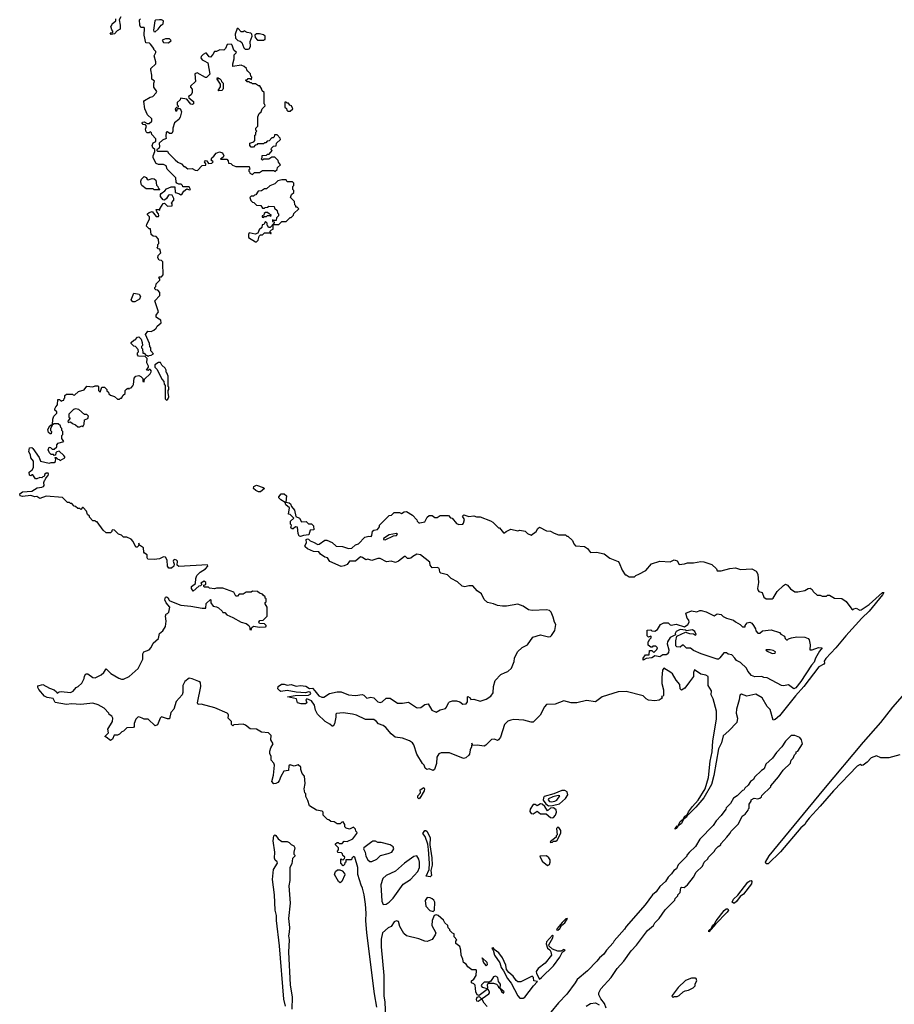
# Model space of a CAD drawing. Extents: x 2348354 to 2479840, y 460476 to 613653.
# Tile 223 of 256: x 2409208 to 2417770, y 578134 to 587778. Entities that reach past the tile are written whole.
import ezdxf

# ---------------------------------------------------------------- set-up
doc = ezdxf.new("R2010")
doc.units = 0

msp = doc.modelspace()

# ---------------------------------------------------------------- linework, layer by layer
at = {"layer": '0CON05XD'}
for points in [[(2410197.5, 587805), (2410180, 587775), (2410192.5, 587725), (2410190, 587685), (2410161.7, 587668.3), (2410135, 587640), (2410103, 587633), (2410091.7, 587648.3), (2410118.3, 587651.7), (2410120, 587665), (2410108.3, 587678.3), (2410100, 587715), (2410110, 587725), (2410111.7, 587738.3), (2410150, 587765), (2410150, 587785)], [(2410645, 586120), (2410691.7, 586141.7), (2410725, 586140), (2410730, 586085), (2410765, 586076.7), (2410785, 586062.5), (2410799.3, 586070.7), (2410813.3, 586096.7), (2410845, 586120), (2410865, 586112.5), (2410880, 586115), (2410865, 586140), (2410805, 586140), (2410800, 586155), (2410787, 586167), (2410765, 586167.5), (2410747, 586177), (2410740, 586185), (2410735, 586230), (2410650, 586315), (2410640, 586345), (2410615, 586360), (2410565, 586360), (2410545, 586367.5), (2410512.5, 586425), (2410512.5, 586445), (2410530, 586485), (2410530, 586505), (2410511.7, 586521.7), (2410503.9, 586546.1), (2410515, 586570), (2410540, 586585), (2410541.7, 586611.7), (2410501.7, 586651.7), (2410498.3, 586668.3), (2410488.3, 586678.3), (2410475, 586670), (2410455, 586670), (2410445, 586680), (2410440, 586705), (2410450, 586735), (2410437.5, 586747.5), (2410415, 586752.5), (2410407.5, 586765), (2410410, 586775), (2410425, 586777.5), (2410455, 586760), (2410475, 586760), (2410500, 586785), (2410500, 586805), (2410460, 586845), (2410432.5, 586905), (2410422.5, 586975), (2410430, 586985), (2410485, 587017.5), (2410510, 587025), (2410545, 587060), (2410550, 587075), (2410520, 587115), (2410520, 587155), (2410527.5, 587175), (2410500, 587195), (2410500, 587235), (2410490, 587285), (2410491.7, 587298.3), (2410540, 587345), (2410540, 587365), (2410522.5, 587425), (2410540, 587455), (2410540, 587465), (2410520, 587485), (2410520, 587495), (2410489.3, 587539.3), (2410477, 587547), (2410441.7, 587551.7), (2410427.5, 587625), (2410430, 587695), (2410425, 587700), (2410395, 587700), (2410383, 587723), (2410380, 587775), (2410390, 587785)], [(2410535, 587660), (2410562.5, 587685), (2410592.5, 587725), (2410613, 587737), (2410616.4, 587766.4), (2410596.4, 587776.4), (2410575, 587776.7), (2410538.3, 587771.7), (2410530, 587765), (2410517.5, 587675), (2410521.7, 587661.7), (2410535, 587660)], [(2411445, 587487.5), (2411455, 587492.5), (2411466.7, 587515), (2411463.3, 587565), (2411482.5, 587615), (2411480, 587635), (2411470, 587645), (2411435, 587652.5), (2411405, 587667.5), (2411395, 587660), (2411375, 587660), (2411345, 587690), (2411335, 587690), (2411317.5, 587635), (2411320, 587595), (2411343, 587573), (2411367, 587567), (2411383, 587553), (2411403, 587503), (2411415, 587490), (2411445, 587487.5)], [(2411595, 587577.5), (2411605, 587582.5), (2411610, 587585), (2411610, 587615), (2411595, 587630), (2411555, 587640), (2411525, 587640), (2411510, 587625), (2411513, 587603), (2411535, 587577.5), (2411595, 587577.5)], [(2411485, 586260), (2411505, 586280), (2411555, 586280), (2411585, 586300), (2411695, 586300), (2411705, 586290), (2411728.3, 586311.7), (2411731.7, 586328.3), (2411760, 586355), (2411741.7, 586381.7), (2411738.3, 586398.3), (2411705, 586430), (2411675, 586430), (2411645, 586410), (2411595, 586410), (2411585, 586400), (2411570, 586415), (2411580, 586425), (2411581.7, 586448.3), (2411625, 586450), (2411635, 586460), (2411648.3, 586461.7), (2411680, 586495), (2411670, 586505), (2411671.7, 586518.3), (2411691.7, 586538.3), (2411718.3, 586541.7), (2411721.7, 586568.3), (2411760, 586605), (2411758.3, 586618.3), (2411728.3, 586648.3), (2411701.7, 586648.3), (2411698.3, 586631.7), (2411688.3, 586621.7), (2411675, 586620), (2411648.3, 586591.7), (2411631.7, 586588.3), (2411618.3, 586571.7), (2411605, 586570), (2411595, 586560), (2411535, 586560), (2411528.3, 586551.7), (2411511.7, 586548.3), (2411495, 586530), (2411475, 586530), (2411460, 586545), (2411461.7, 586568.3), (2411498.3, 586581.7), (2411510, 586595), (2411510, 586645), (2411518.3, 586651.7), (2411520, 586675), (2411530, 586685), (2411520, 586695), (2411520, 586715), (2411540, 586735), (2411540, 586825), (2411551.7, 586858.3), (2411570, 586875), (2411580, 586905), (2411610, 586935), (2411608.3, 586948.3), (2411600, 586955), (2411600, 587065), (2411581.7, 587081.7), (2411578.3, 587098.3), (2411558.3, 587128.3), (2411545, 587130), (2411515, 587150), (2411485, 587150), (2411478.3, 587158.3), (2411465, 587160), (2411455, 587170), (2411435, 587170), (2411421.7, 587181.7), (2411421.7, 587188.3), (2411435, 587190), (2411445, 587200), (2411465, 587200), (2411478.3, 587191.7), (2411480, 587215), (2411470, 587225), (2411468.3, 587248.3), (2411441.7, 587271.7), (2411430, 587285), (2411428.3, 587298.3), (2411405, 587320), (2411375, 587332.5), (2411295, 587320), (2411292.5, 587345), (2411307.5, 587395), (2411308.3, 587431.7), (2411330, 587455), (2411305, 587480), (2411287, 587527), (2411277, 587537), (2411240, 587535), (2411223.3, 587495), (2411205, 587480), (2411167, 587483), (2411135, 587467.5), (2411113, 587467), (2411097.5, 587435), (2411075, 587410), (2411063.6, 587413.6), (2411035, 587450), (2411025, 587450), (2411003.6, 587436.4), (2410983.6, 587416.4), (2410980, 587405), (2410992.5, 587385), (2411013.6, 587373.6), (2411050, 587355), (2411070, 587245), (2411035, 587210), (2411025, 587210), (2410945, 587257.5), (2410921.7, 587248.3), (2410927, 587173), (2410880, 587125), (2410880, 587115), (2410897, 587097), (2410897.5, 587065), (2410885, 587040), (2410860, 587025), (2410861.7, 587011.7), (2410907.5, 586975), (2410907.5, 586955), (2410895, 586947.5), (2410881.7, 586951.7), (2410845, 587000), (2410781.7, 587008.3), (2410778.3, 586991.7), (2410750, 586965), (2410750, 586945), (2410760, 586935), (2410758.3, 586921.7), (2410741.7, 586918.3), (2410730, 586905), (2410735, 586880), (2410748.3, 586891.7), (2410751.7, 586908.3), (2410777, 586907), (2410790, 586875), (2410777, 586823), (2410765, 586800), (2410723, 586767), (2410706.7, 586715), (2410707.5, 586685), (2410695.9, 586664.1), (2410675, 586662.5), (2410655, 586680), (2410640, 586675), (2410637.5, 586635), (2410642.5, 586615), (2410605, 586597.5), (2410572.5, 586567.5), (2410577, 586533), (2410570, 586515), (2410550, 586505), (2410550, 586495), (2410555, 586490), (2410655, 586490), (2410660, 586475), (2410730, 586405), (2410755, 586382.5), (2410790, 586365), (2410815, 586340), (2410825, 586340), (2410855, 586317.5), (2410895, 586320), (2410925, 586303.3), (2410948.3, 586301.7), (2410995, 586350), (2411028.3, 586351.7), (2411030, 586365), (2411017.5, 586385), (2411025, 586397.5), (2411040, 586395), (2411055, 586370), (2411088.3, 586371.7), (2411100, 586385), (2411083, 586403), (2411087.5, 586425), (2411109.3, 586440.7), (2411131.2, 586468.8), (2411165, 586482.5), (2411192.9, 586472.9), (2411207.5, 586445), (2411200, 586430), (2411171.7, 586411.7), (2411235, 586410), (2411250, 586395), (2411251.7, 586371.7), (2411275, 586370), (2411291.7, 586351.7), (2411307, 586347), (2411325, 586340), (2411455, 586340), (2411460, 586315), (2411451.7, 586308.3), (2411450, 586295), (2411458.3, 586288.3), (2411460, 586275), (2411485, 586260)], [(2410665, 587550), (2410690, 587575), (2410675, 587590), (2410635, 587590), (2410603, 587577), (2410615, 587552.5), (2410665, 587550)], [(2411155, 587080), (2411150, 587085), (2411171.7, 587118.3), (2411172.5, 587145), (2411140, 587195), (2411145, 587210), (2411151.7, 587201.7), (2411165, 587200), (2411180, 587185), (2411181.7, 587171.7), (2411200, 587155), (2411200, 587105), (2411197, 587093), (2411185, 587082.5), (2411155, 587080)], [(2411855, 586880), (2411880, 586905), (2411870, 586935), (2411851.7, 586941.7), (2411838.3, 586958.3), (2411825, 586960), (2411815, 586970), (2411801.7, 586968.3), (2411801.7, 586921.7), (2411818.3, 586908.3), (2411821.7, 586891.7), (2411831.7, 586881.7), (2411855, 586880)], [(2410575, 586110), (2410525, 586110), (2410515, 586120), (2410445, 586120), (2410403.6, 586153.6), (2410397.5, 586165), (2410393.3, 586195), (2410400, 586215), (2410425, 586240), (2410445, 586232.5), (2410453.9, 586213.9), (2410465, 586207.5), (2410505, 586221.2), (2410525, 586218.8), (2410538.8, 586205), (2410548.3, 586158.3), (2410560, 586145), (2410561.7, 586131.7), (2410580, 586115), (2410575, 586110)], [(2411525, 585603.3), (2411540.7, 585619.3), (2411553, 585657), (2411565, 585670), (2411585, 585670), (2411605, 585690), (2411660, 585690), (2411661.7, 585681.7), (2411668.3, 585681.7), (2411668.3, 585688.3), (2411660, 585690), (2411660, 585705), (2411671.7, 585718.3), (2411690, 585725), (2411690, 585770), (2411745, 585770), (2411775, 585800), (2411815, 585800), (2411855, 585840), (2411865, 585840), (2411878.3, 585851.7), (2411888.3, 585861.7), (2411891.7, 585878.3), (2411940, 585925), (2411925, 585940), (2411911.7, 585941.7), (2411910, 585955), (2411900, 585965), (2411898.3, 585998.3), (2411860, 586035), (2411870, 586065), (2411890, 586085), (2411890, 586105), (2411880, 586115), (2411880, 586145), (2411890, 586155), (2411890, 586175), (2411878.3, 586188.3), (2411825, 586190), (2411815, 586210), (2411775, 586210), (2411735, 586200), (2411705, 586170), (2411655, 586150), (2411625, 586120), (2411605, 586120), (2411575, 586100), (2411541.7, 586098.3), (2411518.3, 586061.7), (2411505, 586060), (2411495, 586050), (2411475, 586050), (2411460, 586035), (2411470, 586005), (2411485, 585990), (2411498.3, 585988.3), (2411525, 585960), (2411568.3, 585958.3), (2411585, 585930), (2411605, 585930), (2411611.7, 585938.3), (2411635, 585940), (2411645, 585950), (2411698.3, 585948.3), (2411701.7, 585931.7), (2411728.3, 585908.3), (2411730, 585885), (2411740, 585875), (2411740, 585855), (2411721.7, 585838.3), (2411718.3, 585811.7), (2411695, 585810), (2411681.7, 585818.3), (2411681.7, 585801.7), (2411698.3, 585798.3), (2411700, 585785), (2411658.3, 585741.7), (2411641.7, 585741.7), (2411638.3, 585758.3), (2411630, 585765), (2411630, 585785), (2411615, 585800), (2411598.3, 585771.7), (2411581.7, 585768.3), (2411577, 585743), (2411551.7, 585718.3), (2411540, 585685), (2411513.8, 585676.2), (2411455, 585690), (2411446.7, 585675), (2411447.5, 585645), (2411515, 585603.3), (2411525, 585603.3)], [(2410405, 580936.7), (2410375, 580950), (2410365, 580947.5), (2410343.3, 580925), (2410327.5, 580885), (2410327, 580853), (2410320, 580845), (2410255, 580842.5), (2410225, 580807.5), (2410207, 580803), (2410185, 580780), (2410165, 580770), (2410131.7, 580768.3), (2410115, 580730), (2410095, 580717.5), (2410055, 580750), (2410040, 580755), (2410077, 580793), (2410070.7, 580829.3), (2410117.5, 580905), (2410120, 580935), (2410110, 580955), (2410083.6, 580973.6), (2410080, 580985), (2410033, 581033), (2409975, 581067.5), (2409925, 581083.3), (2409805, 581070), (2409715, 581076.7), (2409665, 581070), (2409555, 581090), (2409535, 581130), (2409475, 581140), (2409451.7, 581151.7), (2409395, 581216.7), (2409386, 581235), (2409386.2, 581253.8), (2409435, 581267.5), (2409500.5, 581230.5), (2409545, 581214), (2409567.5, 581195), (2409575, 581180), (2409592.5, 581195), (2409615, 581198.9), (2409705, 581186.7), (2409729.3, 581200.7), (2409760, 581235), (2409780, 581245), (2409815, 581280), (2409840, 581325), (2409843, 581347), (2409855, 581370), (2409875, 581370), (2409923, 581333), (2409945, 581332.5), (2410005, 581360), (2410032.5, 581385), (2410055, 581420), (2410100, 581375), (2410179.3, 581329.3), (2410205, 581317.5), (2410225, 581317.5), (2410280, 581345), (2410366.1, 581423.9), (2410412.5, 581515), (2410412.5, 581565), (2410422.5, 581585), (2410473.6, 581606.4), (2410495, 581627.5), (2410515, 581670), (2410567.5, 581715), (2410576.7, 581765), (2410607.7, 581792.3), (2410636.2, 581835), (2410640, 581885), (2410633.6, 581936.4), (2410641.7, 581958.3), (2410655, 581960), (2410667, 581973), (2410677.5, 582025), (2410642.5, 582065), (2410627.5, 582095), (2410635, 582120), (2410645, 582123.3), (2410662.5, 582115), (2410666.7, 582096.7), (2410676.4, 582086.4), (2410785, 582042.5), (2410883, 582033), (2410995, 582013.3), (2411030, 582015), (2411031.7, 582058.3), (2411075, 582100), (2411080, 582095), (2411080, 582065), (2411101.7, 582031.7), (2411135, 582027.5), (2411155, 582017.5), (2411190, 581985), (2411195, 581970), (2411215, 581970), (2411235, 581947.5), (2411295, 581923.3), (2411375, 581877.5), (2411425, 581863.3), (2411450, 581845), (2411460, 581825), (2411460, 581805), (2411475, 581800), (2411480, 581825), (2411495, 581837.5), (2411555, 581827.5), (2411615, 581830), (2411620, 581835), (2411620, 581845), (2411605, 581860), (2411555, 581862.5), (2411547.5, 581875), (2411558.3, 581891.7), (2411590, 581895), (2411630, 581935), (2411630, 582025), (2411610, 582055), (2411611.7, 582068.3), (2411620, 582075), (2411620, 582105), (2411611.7, 582111.7), (2411610, 582125), (2411591.7, 582141.7), (2411585, 582150), (2411555, 582160), (2411535, 582177.5), (2411485, 582180), (2411475, 582170), (2411425, 582170), (2411395, 582150), (2411355, 582150), (2411338.3, 582131.7), (2411325, 582130), (2411305, 582170), (2411195, 582210), (2411135, 582210), (2411113.3, 582203.3), (2411065, 582210), (2411055, 582220), (2411015, 582220), (2411010, 582225), (2411011.7, 582238.3), (2411030, 582245), (2411030, 582265), (2411015, 582277.5), (2410981.7, 582258.3), (2410990, 582245), (2410978.3, 582231.7), (2410961.7, 582228.3), (2410905, 582180), (2410890, 582205), (2410890, 582225), (2410930, 582255), (2410932.5, 582305), (2410942.5, 582335), (2410975, 582367.5), (2411025, 582397.5), (2411050, 582425), (2411045, 582437.5), (2410765, 582422), (2410750, 582435), (2410751.2, 582475), (2410742.5, 582485), (2410725, 582489.2), (2410713.3, 582485), (2410710, 582475), (2410720, 582445), (2410717.5, 582425), (2410693.2, 582406.8), (2410666.9, 582406.9), (2410653.3, 582425), (2410651.4, 582485), (2410635, 582512), (2410615, 582516), (2410575, 582496.7), (2410525, 582488.9), (2410463.3, 582493.3), (2410456.2, 582505), (2410456.7, 582536.7), (2410430.7, 582550.7), (2410423.6, 582563.6), (2410420, 582605), (2410381.7, 582631.7), (2410375, 582650), (2410370, 582625), (2410358.3, 582611.7), (2410345, 582610), (2410317, 582667), (2410298.3, 582688.3), (2410255, 582710), (2410225, 582710), (2410205, 582730), (2410175, 582740), (2410137, 582777), (2410115, 582780), (2410110, 582775), (2410110, 582765), (2410095, 582750), (2410055, 582750), (2410025, 582777.5), (2409965, 582860), (2409955, 582860), (2409945, 582870), (2409925, 582870), (2409890, 582905), (2409890, 582915), (2409871.7, 582931.7), (2409860, 582965), (2409828.3, 582998.3), (2409821.7, 582998.3), (2409805, 582980), (2409795, 582990), (2409775, 582990), (2409755, 583010), (2409741.7, 583011.7), (2409718.3, 583038.3), (2409705, 583040), (2409695, 583050), (2409675, 583050), (2409625, 583097.5), (2409465, 583109.2), (2409405, 583086.7), (2409376.4, 583106.4), (2409355, 583103.8), (2409315, 583116.2), (2409235, 583106.2), (2409212.5, 583115), (2409207.5, 583135), (2409235, 583153.3), (2409325, 583161.2), (2409378.3, 583191.7), (2409425, 583197.5), (2409440, 583205), (2409447.5, 583215), (2409442.5, 583245), (2409450, 583265), (2409458.3, 583271.7), (2409461.7, 583288.3), (2409487, 583313), (2409490, 583325), (2409485, 583337.5), (2409465, 583337.5), (2409452.5, 583325), (2409448.3, 583301.7), (2409435, 583300), (2409425, 583290), (2409405, 583292.5), (2409375, 583280), (2409361.7, 583281.7), (2409335, 583320), (2409325, 583320), (2409315, 583310), (2409302.5, 583315), (2409300, 583345), (2409315, 583360), (2409330, 583365), (2409342.5, 583395), (2409342.5, 583455), (2409316.7, 583486.7), (2409312.5, 583515), (2409297.5, 583545), (2409305, 583582.5), (2409325, 583586.2), (2409335, 583577.5), (2409398.3, 583488.3), (2409410, 583455), (2409497, 583433), (2409515, 583440), (2409545, 583440), (2409558.3, 583451.7), (2409560, 583475), (2409550, 583485), (2409555, 583490), (2409565, 583490), (2409581.7, 583471.7), (2409595, 583470), (2409605, 583460), (2409650, 583485), (2409650, 583495), (2409639.3, 583509.3), (2409595, 583550), (2409570, 583545), (2409560, 583535), (2409558.3, 583511.7), (2409545, 583510), (2409537.5, 583517.5), (2409515, 583520), (2409500, 583535), (2409487.5, 583565), (2409495, 583590), (2409508.3, 583588.3), (2409525, 583570), (2409545, 583570), (2409570, 583595), (2409570, 583615), (2409585, 583630), (2409640, 583645), (2409620, 583675), (2409620, 583705), (2409630, 583715), (2409630, 583745), (2409620, 583755), (2409620, 583775), (2409611.7, 583781.7), (2409608.3, 583798.3), (2409585, 583820), (2409545, 583820), (2409530, 583810), (2409532.5, 583865), (2409542.5, 583895), (2409570, 583925), (2409570, 583935), (2409553, 583953), (2409552.5, 583965), (2409560, 583985), (2409577.5, 584005), (2409581.7, 584058.3), (2409598.3, 584058.3), (2409615, 584040), (2409621.7, 584048.3), (2409638.3, 584051.7), (2409641.7, 584068.3), (2409650, 584075), (2409650, 584095), (2409665, 584110), (2409725, 584110), (2409731.7, 584101.7), (2409745, 584100), (2409783, 584137), (2409838.3, 584151.7), (2409865, 584187.5), (2409925, 584180), (2409945, 584190), (2409975, 584190), (2409980, 584185), (2409980, 584145), (2409995, 584130), (2410011.7, 584178.3), (2410037, 584177), (2410060, 584155), (2410061.7, 584141.7), (2410078.3, 584128.3), (2410081.7, 584111.7), (2410095, 584100), (2410137, 584087), (2410165, 584060), (2410185, 584060), (2410195, 584070), (2410205, 584070), (2410221.7, 584098.3), (2410240, 584115), (2410240, 584145), (2410251.7, 584158.3), (2410265, 584170), (2410275, 584160), (2410281.7, 584168.3), (2410298.3, 584171.7), (2410315, 584190), (2410322.5, 584205), (2410327.5, 584265), (2410343.6, 584286.4), (2410375, 584292.5), (2410393, 584283), (2410411.7, 584261.7), (2410413, 584233), (2410425, 584230), (2410430, 584255), (2410485, 584310), (2410497.5, 584335), (2410485, 584350), (2410475, 584350), (2410465, 584340), (2410450, 584345), (2410470, 584375), (2410470, 584385), (2410452.5, 584415), (2410455, 584460), (2410435, 584480), (2410371.7, 584481.7), (2410360, 584495), (2410360, 584515), (2410370, 584525), (2410368.3, 584548.3), (2410340, 584575), (2410325, 584580), (2410300, 584605), (2410300, 584615), (2410325, 584640), (2410338.3, 584641.7), (2410361.7, 584668.3), (2410375, 584670), (2410397, 584647), (2410407.5, 584615), (2410410, 584585), (2410400, 584575), (2410400, 584565), (2410410, 584555), (2410411.7, 584511.7), (2410425, 584510), (2410441.7, 584491.7), (2410455, 584490), (2410465, 584480), (2410475, 584490), (2410495, 584492.5), (2410517.5, 584505), (2410490, 584535), (2410490, 584565), (2410480, 584575), (2410477, 584607), (2410440, 584695), (2410463, 584727), (2410495, 584723.3), (2410520, 584735), (2410543, 584757), (2410553.6, 584776.4), (2410591.7, 584808.3), (2410590, 584835), (2410555, 584852.5), (2410543.3, 584865), (2410542, 584885), (2410566.7, 584915), (2410530, 585025), (2410580, 585075), (2410580, 585105), (2410558.3, 585128.3), (2410541.7, 585131.7), (2410531.7, 585141.7), (2410530, 585155), (2410540, 585165), (2410545, 585190), (2410580, 585225), (2410578.3, 585238.3), (2410570, 585245), (2410571.7, 585258.3), (2410595, 585260), (2410611.7, 585278.3), (2410612.5, 585325), (2410607.5, 585345), (2410610, 585405), (2410595, 585420), (2410571.7, 585421.7), (2410560, 585445), (2410563, 585467), (2410590, 585495), (2410578.3, 585528.3), (2410561.7, 585531.7), (2410550, 585545), (2410558.3, 585551.7), (2410560, 585575), (2410570, 585585), (2410567, 585627), (2410545, 585652.5), (2410515, 585656.7), (2410493.8, 585673.8), (2410488.3, 585728.3), (2410475, 585730), (2410450, 585755), (2410452.5, 585775), (2410477.5, 585822.5), (2410477, 585847), (2410460, 585865), (2410460, 585875), (2410475, 585890), (2410505, 585900), (2410545, 585850), (2410565, 585850), (2410570, 585855), (2410567, 585877), (2410550, 585895), (2410542.5, 585917.5), (2410565, 585920), (2410578.3, 585911.7), (2410580, 585925), (2410611.7, 585978.3), (2410625, 585980), (2410655, 585952.5), (2410700, 585955), (2410700, 585975), (2410692.5, 585985), (2410715, 586010), (2410717.5, 586025), (2410699.3, 586059.3), (2410675, 586062.5), (2410665, 586057.5), (2410643.9, 586026.1), (2410625, 586010), (2410611.7, 586011.7), (2410586.7, 586045), (2410586.7, 586065), (2410593.3, 586076.7), (2410629.3, 586100.7), (2410645, 586120)], [(2411595, 585840), (2411601.7, 585848.3), (2411625, 585850), (2411635, 585860), (2411655, 585860), (2411665, 585850), (2411670, 585865), (2411651.7, 585871.7), (2411635, 585890), (2411615, 585890), (2411601.7, 585878.3), (2411598.3, 585861.7), (2411580, 585855), (2411581.7, 585841.7), (2411595, 585840)], [(2410335, 585012.5), (2410315, 585012.5), (2410300, 585035), (2410325, 585100), (2410377.5, 585087.5), (2410390, 585065), (2410379.3, 585040.7), (2410335, 585012.5)], [(2410645, 584050), (2410658.3, 584061.7), (2410667.5, 584085), (2410660, 584125), (2410660, 584145), (2410667.5, 584155), (2410667, 584177), (2410660, 584185), (2410660, 584285), (2410648.3, 584318.3), (2410640, 584325), (2410640, 584345), (2410630, 584365), (2410600, 584395), (2410585, 584420), (2410565, 584420), (2410531.7, 584398.3), (2410530, 584375), (2410550, 584355), (2410603, 584253), (2410620, 584235), (2410621.7, 584208.3), (2410630, 584195), (2410630, 584065), (2410645, 584050)], [(2409825, 583790), (2409840, 583815), (2409841.7, 583858.3), (2409875, 583870), (2409880, 583895), (2409865, 583910), (2409841.7, 583911.7), (2409785, 583960), (2409755, 583967.5), (2409735, 583960), (2409690, 583915), (2409690, 583885), (2409700, 583875), (2409680, 583845), (2409681.7, 583831.7), (2409705, 583840), (2409723, 583823), (2409755, 583810), (2409775, 583790), (2409795, 583790), (2409815, 583800), (2409825, 583790)], [(2409515, 583720), (2409505, 583720), (2409490, 583735), (2409482.5, 583765), (2409501.7, 583798.3), (2409515, 583810), (2409530, 583810), (2409510, 583775), (2409510, 583755), (2409520, 583745), (2409515, 583720)], [(2411565, 583154.5), (2411545, 583154.5), (2411520, 583165), (2411496.7, 583185), (2411500, 583205), (2411525, 583218.9), (2411592.5, 583195), (2411602.5, 583185), (2411565, 583154.5)], [(2411955, 582716.7), (2411945, 582720), (2411933.6, 582743.6), (2411928.3, 582808.3), (2411908.3, 582811.7), (2411885, 582790), (2411875, 582790), (2411861.7, 582801.7), (2411870, 582825), (2411860, 582835), (2411860, 582865), (2411890, 582895), (2411855, 582930), (2411840, 582935), (2411847.5, 582995), (2411814.2, 583024.2), (2411807.5, 583047.5), (2411762.5, 583075), (2411746, 583095), (2411746, 583105), (2411767.3, 583132.7), (2411795, 583134), (2411820, 583115), (2411812.5, 583052.5), (2411845, 583046), (2411859.2, 583035), (2411870, 583010), (2411898, 582975), (2411911.7, 582911.7), (2411946.4, 582896.4), (2411965, 582860), (2412011.7, 582861.7), (2412035, 582840), (2412065, 582840), (2412085, 582820), (2412088.3, 582781.7), (2412051.7, 582778.3), (2412039.3, 582730.7), (2411985, 582723.8), (2411955, 582716.7)], [(2415625, 579850), (2415624, 579855), (2415645, 579882.5), (2415650, 579880), (2415674.5, 579925), (2415702, 579948), (2415718.8, 579975), (2415741.7, 579988.3), (2415755, 580018), (2415795, 580072.5), (2415848.6, 580131.4), (2415917.3, 580245), (2415950.5, 580355), (2415965.8, 580515), (2415986.9, 580605), (2415993.3, 580715), (2416028.8, 580925), (2416030, 581005), (2415997.5, 581125), (2415977.5, 581165), (2415978.8, 581205), (2415948.8, 581255), (2415947.5, 581345), (2415925, 581356.7), (2415875, 581366.7), (2415815, 581410), (2415802.5, 581385), (2415802.5, 581345), (2415765, 581292.5), (2415719.3, 581230.7), (2415685, 581210), (2415673.3, 581225), (2415670, 581265), (2415635, 581307.5), (2415598.8, 581368.8), (2415583.3, 581385), (2415515, 581426.7), (2415501.2, 581405), (2415494.4, 581335), (2415494.2, 581275), (2415511.2, 581215), (2415511.7, 581158.3), (2415508.3, 581151.7), (2415491.7, 581148.3), (2415498.3, 581131.7), (2415467, 581113), (2415425, 581107.5), (2415363.6, 581113.6), (2415340, 581125), (2415310, 581155), (2415145, 581196.7), (2415065, 581192.5), (2414910, 581145), (2414845, 581097.5), (2414755, 581110), (2414663, 581087), (2414605, 581087.5), (2414535, 581107.5), (2414448.3, 581071.7), (2414365, 581070), (2414345, 581047.5), (2414303, 580967), (2414235, 580897.5), (2414215, 580896.7), (2414143.6, 580916.4), (2414045, 580922), (2414015, 580916), (2413985, 580906.2), (2413953.8, 580875), (2413915, 580750), (2413895, 580722.5), (2413885, 580717.5), (2413855, 580730), (2413825, 580727.5), (2413769.3, 580670.7), (2413755, 580663.3), (2413685, 580673.3), (2413645, 580670), (2413635, 580690), (2413630, 580655), (2413616, 580625), (2413611.2, 580585), (2413605, 580572.5), (2413575, 580546.7), (2413550.7, 580540.7), (2413415, 580596.2), (2413335, 580596.7), (2413311.7, 580588.3), (2413290, 580555), (2413286.4, 580493.6), (2413270, 580435), (2413255, 580422.5), (2413215, 580440), (2413193, 580433), (2413176.7, 580445), (2413166.7, 580475), (2413150.6, 580490.6), (2413094.1, 580584.1), (2413066.7, 580675), (2413052.5, 580695), (2413023.9, 580713.9), (2412955, 580740), (2412881.7, 580751.7), (2412845, 580782.5), (2412792.5, 580845), (2412765, 580863.3), (2412719.3, 580879.3), (2412700, 580905), (2412675, 580924), (2412593.6, 580923.6), (2412503.3, 580965), (2412465.6, 580974.4), (2412373.2, 580986.8), (2412309.3, 580980.7), (2412303.3, 580975), (2412303.8, 580945), (2412288.8, 580881.2), (2412275, 580857.5), (2412265, 580857.5), (2412245, 580877.5), (2412197.5, 580905), (2412123.9, 580973.9), (2412103.8, 581015), (2412093.3, 581065), (2412065, 581107.5), (2412020, 581125), (2412007.5, 581115), (2412020, 581085), (2412005, 581077.5), (2411963.6, 581076.4), (2411926.1, 581086.1), (2411917.5, 581125), (2411830, 581145), (2411905, 581159.4), (2412035, 581163.1), (2412057.5, 581175), (2412050.7, 581190.7), (2412035, 581193.8), (2412005, 581184), (2411915, 581190.6), (2411825, 581206), (2411765, 581198), (2411752.7, 581202.7), (2411733.3, 581225), (2411737.5, 581245), (2411771.7, 581268.3), (2411795, 581268.6), (2411825, 581258), (2411865, 581266.5), (2411915, 581250), (2411955, 581255.8), (2412008.3, 581248.3), (2412045, 581227.5), (2412075, 581230), (2412097.5, 581205), (2412137.5, 581155), (2412165, 581142.5), (2412185, 581142.5), (2412240.7, 581179.3), (2412317, 581193), (2412355, 581192.5), (2412426.4, 581163.6), (2412495, 581158.8), (2412559.3, 581169.3), (2412575, 581162.5), (2412605, 581131.2), (2412645, 581143.3), (2412675, 581136.7), (2412715, 581096), (2412735, 581089.2), (2412757.5, 581095), (2412795, 581132.5), (2412835, 581132.5), (2412905, 581082.5), (2412955, 581082.5), (2413015, 581093.3), (2413091.4, 581041.4), (2413105, 581038), (2413135, 581041.2), (2413175, 581068.8), (2413205, 581077.5), (2413243.3, 581015), (2413285, 580993.8), (2413325, 581017.5), (2413375, 581032.5), (2413386.1, 581043.9), (2413404.1, 581085.9), (2413415, 581096.7), (2413443.9, 581106.1), (2413485, 581106.7), (2413517, 581097), (2413545, 581073.3), (2413580, 581075), (2413590, 581095), (2413590, 581145), (2413595, 581150), (2413616.4, 581136.4), (2413625, 581120), (2413655, 581122.5), (2413715, 581101.2), (2413775, 581123.8), (2413818.3, 581151.7), (2413843.3, 581185), (2413847.5, 581245), (2413862.5, 581305), (2413917, 581363), (2413960, 581385), (2413985, 581393.3), (2414022.5, 581425), (2414049.3, 581490.7), (2414052.5, 581525), (2414082.5, 581585), (2414125, 581627.5), (2414180, 581655), (2414230.7, 581729.3), (2414305, 581752.5), (2414385, 581733.8), (2414405, 581737.5), (2414412.5, 581745), (2414447.5, 581795), (2414457.5, 581855), (2414443.3, 581875), (2414431.2, 581925), (2414410, 581975), (2414395, 581990), (2414363.6, 581996.4), (2414225, 581990), (2414187, 581997), (2414135, 582032.5), (2414085, 582052.5), (2413973, 582033), (2413935, 582032.5), (2413885, 582040), (2413847, 582057), (2413788.3, 582068.3), (2413755, 582100), (2413727.5, 582155), (2413687.5, 582185), (2413645, 582232.5), (2413605, 582233.3), (2413565, 582222.5), (2413538.3, 582228.3), (2413493, 582273), (2413430, 582305), (2413395, 582340), (2413330, 582355), (2413320, 582365), (2413318.3, 582391.7), (2413310, 582405), (2413295, 582412.5), (2413245, 582410), (2413227.5, 582435), (2413223.8, 582465), (2413132.5, 582535), (2413095, 582542.5), (2413055, 582520), (2413037, 582503), (2413025, 582500), (2413005, 582500), (2412985, 582520), (2412975, 582520), (2412915, 582472.5), (2412885, 582460), (2412845, 582472.5), (2412798.3, 582468.3), (2412735, 582500), (2412715, 582501.2), (2412655, 582480), (2412615, 582492.5), (2412595, 582487.5), (2412565, 582510), (2412544.2, 582515.8), (2412495, 582473.8), (2412436.7, 582473.3), (2412415, 582442.5), (2412385, 582427.5), (2412355, 582423.3), (2412245, 582470), (2412220, 582505), (2412193.9, 582513.9), (2412151.7, 582541.7), (2412135, 582566.7), (2412085, 582570), (2412025, 582596.2), (2412002.5, 582615), (2412000, 582625), (2412016.7, 582655), (2412012.5, 582685), (2412025, 582692.5), (2412035, 582690), (2412051.7, 582671.7), (2412085, 582661.4), (2412125, 582638), (2412139.7, 582640.3), (2412195, 582678.8), (2412215, 582681.2), (2412266, 582656), (2412305, 582621.2), (2412368.3, 582618.3), (2412425, 582598.8), (2412458.8, 582601.2), (2412495, 582632.5), (2412525, 582643.3), (2412585, 582707.5), (2412625, 582717.5), (2412647.5, 582715), (2412656, 582725), (2412661.7, 582768.3), (2412673, 582777), (2412710, 582785), (2412728.3, 582811.7), (2412730, 582825), (2412815, 582910), (2412825, 582920), (2412847, 582923), (2412875, 582950), (2412925, 582950), (2412945, 582940), (2412973, 582957), (2412995, 582960), (2413053, 582923), (2413095, 582880), (2413100, 582865), (2413115, 582850), (2413125, 582850), (2413175, 582860), (2413197.5, 582905), (2413215, 582920), (2413245, 582920), (2413273, 582903), (2413295, 582902.5), (2413325, 582920), (2413385, 582922.5), (2413405, 582920), (2413425, 582900), (2413440, 582895), (2413483.6, 582843.6), (2413505, 582832.5), (2413545, 582837.5), (2413552.5, 582845), (2413563, 582883), (2413543.8, 582915), (2413555, 582927.5), (2413605, 582912.5), (2413655, 582917.5), (2413678.3, 582908.3), (2413717, 582907), (2413815, 582870), (2413840, 582855), (2413895, 582800), (2413905, 582800), (2413945, 582750), (2413955, 582750), (2413970, 582765), (2414015, 582787.5), (2414085, 582772.5), (2414105, 582777.5), (2414157, 582767), (2414180, 582745), (2414215, 582730), (2414263.3, 582765), (2414280, 582795), (2414295, 582807.5), (2414365, 582772.5), (2414405, 582767.5), (2414438.3, 582748.3), (2414483, 582733), (2414551.7, 582731.7), (2414565, 582720), (2414575, 582720), (2414620, 582675), (2414633, 582643), (2414650, 582625), (2414737, 582617), (2414766.4, 582596.4), (2414795, 582560), (2414855, 582562.5), (2414930, 582545), (2414985, 582502.5), (2415065, 582470), (2415077, 582457), (2415106.7, 582386.7), (2415135, 582340), (2415145, 582340), (2415175, 582320), (2415225, 582320), (2415240, 582335), (2415270, 582345), (2415336.4, 582383.6), (2415393, 582447), (2415475, 582472.5), (2415575, 582467.5), (2415615, 582487.1), (2415645, 582478), (2415665, 582442.5), (2415715, 582447.5), (2415745, 582457.5), (2415805, 582457.5), (2415875, 582470), (2415905, 582467.5), (2415985, 582440), (2416028.3, 582398.3), (2416035, 582380), (2416075, 582380), (2416158.3, 582401.7), (2416215, 582407.5), (2416265, 582392.5), (2416375, 582397.5), (2416416.7, 582376.7), (2416432.5, 582345), (2416440, 582265), (2416432, 582205), (2416436.1, 582186.1), (2416445, 582176.7), (2416477, 582167), (2416491.7, 582121.7), (2416515, 582106), (2416575, 582103.8), (2416585, 582110), (2416622, 582178), (2416683.6, 582236.4), (2416705, 582247.5), (2416725, 582237.5), (2416755, 582202.5), (2416795, 582172.5), (2416825, 582172.5), (2416895, 582187.5), (2416925, 582207.5), (2416945, 582210), (2416966.4, 582196.4), (2416977, 582177), (2417015, 582140), (2417045, 582140), (2417065, 582130), (2417105, 582130), (2417115, 582140), (2417135, 582140), (2417183, 582113), (2417255, 582107.5), (2417299.3, 582079.3), (2417353.6, 582003.6), (2417365, 581997.5), (2417374, 582006), (2417395, 582014.2), (2417432.5, 581995), (2417445, 581997.5), (2417525, 582050.6), (2417655, 582166.2), (2417666.2, 582166.2), (2417655.7, 582145), (2417525, 581985.6), (2417452.3, 581915), (2417295, 581743.6), (2417196.1, 581623.9), (2417099.7, 581520.3), (2417081.8, 581495), (2417085.4, 581475), (2417080, 581465), (2417031.5, 581438.5), (2416883.2, 581246.8), (2416803.9, 581155), (2416645, 580960), (2416605, 580924), (2416585, 580917.5), (2416555, 581020), (2416525, 581050), (2416475, 581136.7), (2416415, 581172), (2416325, 581152), (2416275, 581170), (2416257, 581163), (2416250, 581115), (2416223.6, 581023.6), (2416223.3, 580985), (2416233.3, 580935), (2416227.5, 580895), (2416149.3, 580810.7), (2416095, 580762.5), (2416079.2, 580695), (2416050, 580635), (2416003.9, 580375), (2415980.8, 580285), (2415905.5, 580155), (2415826.7, 580065), (2415755, 579994), (2415747, 579993), (2415733.8, 579965), (2415707.7, 579942.3), (2415685, 579906), (2415650, 579880), (2415635, 579854.2), (2415625, 579850)], [(2412785, 582683.8), (2412868.6, 582721.4), (2412895, 582726.2), (2412907.1, 582737.1), (2412895, 582743.8), (2412825, 582730.4), (2412768.6, 582695), (2412770, 582685), (2412785, 582683.8)], [(2416785, 581224), (2416735, 581263.3), (2416685.8, 581254.2), (2416665, 581256.2), (2416525, 581330), (2416493.6, 581333.6), (2416473, 581343), (2416405, 581341.2), (2416372.5, 581352.5), (2416337.5, 581395), (2416322.5, 581425), (2416265, 581482.5), (2416225, 581500), (2416210, 581525), (2416180, 581555), (2416143, 581563), (2416127, 581577), (2416100, 581575), (2416063, 581527), (2416050, 581515), (2416035, 581513.3), (2415880, 581565), (2415805, 581597.5), (2415775, 581622.5), (2415735, 581622.5), (2415705, 581650), (2415695, 581650), (2415675, 581632.5), (2415640, 581635), (2415632.5, 581645), (2415632.5, 581695), (2415641.7, 581738.3), (2415725, 581780), (2415765, 581766.7), (2415805, 581762.5), (2415825, 581750), (2415830, 581755), (2415818, 581785), (2415795, 581802), (2415735, 581790), (2415725, 581797.5), (2415675, 581805.8), (2415633.8, 581785), (2415623.3, 581765), (2415628.3, 581751.7), (2415575, 581726.7), (2415550, 581685), (2415546.4, 581663.6), (2415564, 581605), (2415559.5, 581580.5), (2415547.7, 581562.3), (2415535, 581556.2), (2415505, 581557.5), (2415475, 581536), (2415425, 581546.7), (2415411.7, 581538.3), (2415395, 581526.2), (2415339.5, 581520.5), (2415310, 581505), (2415312.5, 581525), (2415333.6, 581556.4), (2415370, 581555), (2415371.7, 581598.3), (2415395, 581600), (2415415, 581580), (2415445, 581610), (2415450, 581625), (2415435, 581640), (2415405, 581640), (2415398.3, 581631.7), (2415385, 581630), (2415361.7, 581651.7), (2415360, 581685), (2415368.3, 581691.7), (2415371.7, 581708.3), (2415388.3, 581721.7), (2415390, 581735), (2415385, 581740), (2415365, 581730), (2415351.7, 581741.7), (2415351.7, 581798.3), (2415385, 581800), (2415395, 581790), (2415425, 581787.5), (2415450, 581805), (2415480, 581855), (2415515, 581870), (2415555, 581870), (2415575, 581850), (2415585, 581847.5), (2415635, 581857.5), (2415715, 581831.2), (2415750, 581855), (2415762.5, 581875), (2415757.5, 581895), (2415742.5, 581915), (2415730, 581965), (2415785, 581987.5), (2415835, 581977.5), (2415865, 581990), (2415879.3, 581989.3), (2415926.4, 581976.4), (2416005, 581940), (2416035, 581957.5), (2416075, 581952.5), (2416095, 581932.5), (2416126.4, 581916.4), (2416197, 581897), (2416215, 581880), (2416260, 581855), (2416285, 581830), (2416308.3, 581831.7), (2416310, 581845), (2416330.7, 581869.3), (2416356.4, 581876.4), (2416375.9, 581865.9), (2416392.5, 581845), (2416411.7, 581811.7), (2416415, 581790), (2416435, 581770), (2416455, 581770), (2416478.3, 581791.7), (2416565, 581800), (2416645.8, 581775.8), (2416659.3, 581759.3), (2416695, 581740), (2416700, 581715), (2416713, 581703), (2416725, 581702.5), (2416735, 581712.5), (2416765, 581723.3), (2416815, 581731.2), (2416895, 581728.8), (2416927.5, 581715), (2416936.2, 581705), (2416945.8, 581655), (2416944.4, 581604.4), (2416965, 581604.4), (2417027.8, 581627.8), (2417062.5, 581625), (2417036.3, 581593.7), (2416997.1, 581525), (2416984.4, 581485), (2416958.2, 581455), (2416854.6, 581295), (2416805, 581233.3), (2416785, 581224)], [(2416575, 581571.1), (2416605, 581574.3), (2416606.2, 581585), (2416585, 581598), (2416555, 581606.7), (2416512.5, 581605), (2416517.5, 581595), (2416575, 581571.1)], [(2412704.5, 578105), (2412680.4, 578235), (2412606.9, 578835), (2412595.8, 578955), (2412599.2, 579025), (2412593.8, 579115), (2412581.2, 579205), (2412565, 579270), (2412550.7, 579300.7), (2412516.7, 579405), (2412516.2, 579475), (2412490, 579575), (2412475, 579580), (2412460, 579565), (2412455, 579550), (2412401.7, 579548.3), (2412400, 579525), (2412391.7, 579518.3), (2412388.3, 579501.7), (2412375, 579490), (2412352.5, 579515), (2412350, 579555), (2412355, 579560), (2412361.7, 579551.7), (2412375, 579550), (2412388.3, 579561.7), (2412390, 579575), (2412371.7, 579591.7), (2412368.3, 579608.3), (2412358.3, 579618.3), (2412321.7, 579621.7), (2412320, 579635), (2412330, 579645), (2412330, 579665), (2412300, 579695), (2412300, 579705), (2412315, 579720), (2412325, 579720), (2412335, 579710), (2412365, 579710), (2412385, 579730), (2412415, 579727.5), (2412467.5, 579755), (2412507.5, 579805), (2412510, 579815), (2412498.3, 579828.3), (2412495, 579850), (2412475, 579867.5), (2412435, 579850), (2412405, 579860), (2412391.7, 579871.7), (2412390, 579895), (2412375, 579920), (2412361.7, 579918.3), (2412345, 579900), (2412315, 579900), (2412285, 579920), (2412253, 579923), (2412235, 579940), (2412220, 579945), (2412180, 579985), (2412180, 580015), (2412170, 580025), (2412114.1, 580034.1), (2412046.1, 580076.1), (2412029.5, 580129.5), (2412008.3, 580168.3), (2412007.5, 580195), (2412000, 580205), (2411992.5, 580245), (2412002.5, 580295), (2411997, 580367), (2411973, 580393), (2411960, 580435), (2411960, 580455), (2411935, 580480), (2411895, 580467.5), (2411855, 580477.5), (2411841.7, 580468.3), (2411840, 580425), (2411793.6, 580416.4), (2411762.5, 580365), (2411746.1, 580323.9), (2411733, 580307), (2411715, 580296.7), (2411695, 580293.3), (2411676.7, 580315), (2411691.7, 580378.3), (2411703.3, 580475), (2411696.1, 580496.1), (2411670, 580525), (2411670, 580565), (2411657, 580587), (2411657, 580613), (2411666.7, 580645), (2411690, 580685), (2411667.5, 580725), (2411670, 580765), (2411641.7, 580791.7), (2411575, 580797.5), (2411525, 580830), (2411463, 580833), (2411418.3, 580868.3), (2411396.4, 580876.4), (2411305, 580870), (2411295, 580860), (2411280, 580875), (2411280, 580905), (2411250, 580935), (2411252.5, 580965), (2411250, 580975), (2411237.5, 580985), (2411118.2, 581038.2), (2410985, 581073.1), (2410955, 581068.8), (2410948, 581085), (2410980, 581245), (2410977.5, 581285), (2410960, 581295), (2410895, 581322.5), (2410865, 581327.5), (2410823.3, 581295), (2410803.8, 581255), (2410803, 581187), (2410796.7, 581165), (2410739.3, 581100.7), (2410717, 581023), (2410687.5, 580992.5), (2410675, 580930), (2410655, 580930), (2410595, 580950), (2410583, 580937), (2410555, 580870), (2410535, 580862.5), (2410465, 580926.7), (2410425, 580927.5), (2410405, 580936.7)], [(2417825, 580577.5), (2417715, 580547.5), (2417637, 580547), (2417595, 580567.5), (2417542.3, 580547.7), (2417503.3, 580505), (2417465, 580476.7), (2417453.3, 580473.3), (2417435, 580482.5), (2417405, 580466.2), (2417175, 580225.6), (2417045.3, 580074.7), (2416935, 579956.9), (2416908.8, 579925), (2416893.5, 579895), (2416855, 579862.2), (2416655, 579625.5), (2416535, 579509.5), (2416515, 579508.6), (2416508.5, 579525), (2416545, 579586.9), (2417080.9, 580239.1), (2417467.7, 580702.3), (2417638.2, 580895), (2417755.3, 581045), (2417989.5, 581310.5)], [(2414947.5, 578095), (2414931.7, 578141.7), (2414896.4, 578186.4), (2414877.5, 578225), (2414877.5, 578245), (2414897.5, 578285), (2414997.5, 578395), (2415057, 578483), (2415123, 578557), (2415193.9, 578656.1), (2415245, 578712.5), (2415353.6, 578856.4), (2415412.5, 578905), (2415425, 578930), (2415466.4, 578973.6), (2415525, 579060), (2415620, 579155), (2415625, 579170), (2415650, 579195), (2415650, 579205), (2415675, 579230), (2415680, 579275), (2415685, 579280), (2415711.7, 579278.3), (2415746.4, 579303.6), (2415805, 579380), (2415831.7, 579428.3), (2415892.5, 579485), (2415910, 579525), (2415945, 579560), (2415950, 579575), (2416010, 579635), (2416015, 579650), (2416045, 579680), (2416070, 579695), (2416070, 579705), (2416129.3, 579770.7), (2416160, 579805), (2416171.7, 579828.3), (2416245, 579900), (2416280, 579975), (2416310, 579995), (2416340, 580035), (2416341.7, 580048.3), (2416350, 580055), (2416350, 580095), (2416368.3, 580121.7), (2416370, 580135), (2416398.3, 580151.7), (2416435, 580147.5), (2416455, 580152.5), (2416470, 580165), (2416471.7, 580178.3), (2416560, 580265), (2416560, 580275), (2416635, 580360), (2416681.7, 580428.3), (2416753, 580497), (2416760, 580525), (2416780, 580545), (2416793, 580577), (2416810, 580595), (2416810, 580605), (2416826.4, 580613.6), (2416872.5, 580685), (2416860, 580725), (2416845.8, 580745.8), (2416795, 580766.7), (2416760, 580765), (2416705, 580710), (2416670, 580655), (2416615, 580600), (2416576.4, 580543.6), (2416512.5, 580485), (2416495, 580440), (2416470, 580425), (2416400.7, 580359.3), (2416390, 580335), (2416363.6, 580316.4), (2416339.3, 580280.7), (2416305, 580250), (2416298.3, 580231.7), (2416283.6, 580226.4), (2416233, 580177), (2416197, 580153), (2416165, 580100), (2416123.6, 580056.4), (2416120, 580045), (2416076.4, 579983.6), (2416025, 579930), (2415997.5, 579885), (2415865, 579750), (2415825, 579680), (2415760.7, 579619.3), (2415740, 579595), (2415740, 579585), (2415655, 579500), (2415638.3, 579461.7), (2415610, 579445), (2415590, 579410), (2415555, 579380), (2415530, 579335), (2415473.6, 579286.4), (2415440, 579235), (2415402.5, 579205), (2415332.3, 579107.7), (2415143.6, 578896.4), (2415129.3, 578870.7), (2415027.5, 578755), (2415017.5, 578735), (2414952.5, 578665), (2414926.4, 578623.6), (2414882.3, 578587.7), (2414857.5, 578555), (2414765, 578462.5), (2414663.6, 578376.4), (2414646.7, 578343.3), (2414565, 578232.5), (2414480.7, 578149.3), (2414407.5, 578055)], [(2413115, 580145.8), (2413105.8, 580155), (2413103.8, 580176.2), (2413130, 580205), (2413129.5, 580235), (2413165, 580256.2), (2413170.8, 580245), (2413167.5, 580225), (2413125, 580152.5), (2413115, 580145.8)], [(2414385, 580078), (2414425, 580081.5), (2414492, 580098), (2414550.3, 580149.7), (2414573.9, 580185), (2414565.8, 580215.8), (2414545, 580228.3), (2414515, 580228.1), (2414436.4, 580195), (2414342.6, 580167.4), (2414334.2, 580155), (2414332.9, 580132.9), (2414357.2, 580097.2), (2414385, 580078)], [(2414425, 579959.7), (2414435, 579964.6), (2414452.3, 579985), (2414463.6, 580015), (2414459.1, 580039.1), (2414435, 580057.5), (2414405, 580053.2), (2414375, 580027.5), (2414349.6, 580069.6), (2414322.6, 580092.6), (2414305, 580098.2), (2414275, 580077.5), (2414255, 580090), (2414235, 580089.5), (2414204.7, 580045), (2414201.9, 580021.9), (2414215, 580002.3), (2414235, 580000.7), (2414275, 580026.7), (2414305, 579998.2), (2414360, 580000), (2414402.4, 579962.4), (2414425, 579959.7)], [(2414415, 580117.8), (2414445, 580123.6), (2414465.4, 580134.6), (2414494, 580175), (2414478.1, 580178.1), (2414425.8, 580165.8), (2414383.1, 580145), (2414381.1, 580135), (2414395, 580120.8), (2414415, 580117.8)], [(2413225, 579381.2), (2413188.3, 579388.3), (2413217.5, 579452.5), (2413218.6, 579515), (2413210.5, 579650.5), (2413201.7, 579701.7), (2413176.8, 579776.8), (2413153.3, 579805), (2413175, 579836.7), (2413185, 579836.2), (2413195, 579826), (2413225.6, 579765), (2413223.3, 579695), (2413242.3, 579567.7), (2413245.6, 579495), (2413233.8, 579445), (2413237.5, 579395), (2413225, 579381.2)], [(2414405, 579720), (2414425, 579722.5), (2414435, 579730), (2414455, 579730), (2414468.3, 579741.7), (2414505, 579810), (2414506.2, 579835), (2414485, 579866.2), (2414475, 579868), (2414462.9, 579855), (2414470, 579795), (2414460, 579785), (2414458.3, 579771.7), (2414400, 579725), (2414405, 579720)], [(2411808.5, 578115), (2411793.8, 578185), (2411752.2, 578707.8), (2411720.4, 578955), (2411722.2, 579005), (2411708.2, 579055), (2411702.5, 579205), (2411683.5, 579355), (2411692.8, 579455), (2411730, 579515), (2411728.3, 579528.3), (2411708.8, 579545), (2411702.9, 579565), (2411705.7, 579625), (2411688, 579735), (2411696.4, 579783.6), (2411705, 579792.5), (2411715, 579787.5), (2411736.7, 579755), (2411775, 579727.5), (2411825, 579727.5), (2411845, 579717.5), (2411865, 579697.5), (2411890, 579685), (2411900, 579665), (2411890, 579625), (2411890, 579605), (2411900, 579595), (2411900, 579585), (2411878.3, 579561.7), (2411871.7, 579508.3), (2411852.5, 579475), (2411852.5, 579345), (2411843.8, 579295), (2411856.7, 579125), (2411840, 578975), (2411848.8, 578885), (2411845, 578840), (2411840, 578805), (2411844.2, 578765), (2411840, 578645), (2411854.5, 578324.5), (2411875.7, 578205), (2411872.2, 578085)], [(2412635, 579530.8), (2412655, 579532.9), (2412705, 579556.7), (2412738.3, 579591.7), (2412815, 579610), (2412850, 579625), (2412868.8, 579655), (2412865, 579677.5), (2412835, 579696.7), (2412745, 579717.5), (2412715, 579717.5), (2412691.7, 579731.7), (2412665, 579732.5), (2412653.9, 579726.1), (2412577.5, 579665), (2412573.3, 579655), (2412590, 579625), (2412596.2, 579585), (2412615, 579548.8), (2412635, 579530.8)], [(2412765, 579112.5), (2412795, 579113.3), (2412825, 579133.3), (2412865, 579173.3), (2412960.5, 579309.5), (2413035, 579356.2), (2413106, 579435), (2413120, 579475), (2413120, 579525), (2413115.8, 579555.8), (2413095, 579587.5), (2413065, 579580), (2412976, 579515), (2412885, 579436.7), (2412793.9, 579396.1), (2412762.5, 579365), (2412743.3, 579305), (2412753.8, 579145), (2412765, 579112.5)], [(2414375, 579494.3), (2414395.6, 579504.4), (2414402, 579525), (2414399.3, 579549.3), (2414389.3, 579569.3), (2414365, 579587.5), (2414300, 579585), (2414321.4, 579535), (2414375, 579494.3)], [(2412345, 579322.5), (2412327.5, 579335), (2412290, 579405), (2412300, 579435), (2412318.3, 579451.7), (2412341.7, 579451.7), (2412365, 579440), (2412387.5, 579415), (2412391.7, 579401.7), (2412362.5, 579335), (2412345, 579322.5)], [(2416194, 579124), (2416183.6, 579135), (2416195, 579162.9), (2416238.1, 579201.9), (2416335, 579328.9), (2416355, 579344.4), (2416369.2, 579345), (2416376.2, 579335), (2416370.5, 579315), (2416295, 579211.4), (2416261.3, 579188.7), (2416225, 579141.1), (2416205, 579124.6), (2416194, 579124)], [(2413255, 579042.5), (2413267.5, 579055), (2413272.5, 579135), (2413263, 579153), (2413245, 579167.5), (2413227, 579177), (2413195, 579180), (2413178.3, 579151.7), (2413182.5, 579095), (2413223.9, 579053.9), (2413255, 579042.5)], [(2415955, 578843.8), (2415955, 578856.2), (2415979.3, 578880.7), (2415990.8, 578905), (2416009.2, 578920.8), (2416025, 578950), (2416105, 579051.4), (2416125, 579068.9), (2416138.5, 579068.5), (2416145.4, 579055), (2416135, 579035.8), (2416020.3, 578919.7), (2415955, 578843.8)], [(2413785, 578112.5), (2413753.8, 578145), (2413735, 578180), (2413725, 578180), (2413695, 578160), (2413683.9, 578163.9), (2413678.8, 578185), (2413687, 578203), (2413705, 578210), (2413715, 578200), (2413725, 578190), (2413735, 578190), (2413800, 578235), (2413807.5, 578245), (2413807, 578257), (2413795, 578280), (2413785, 578280), (2413705, 578220), (2413685, 578227.5), (2413673.8, 578255), (2413665, 578320), (2413655, 578332.5), (2413630, 578345), (2413630, 578365), (2413655, 578380), (2413677.5, 578415), (2413680, 578465), (2413675, 578470), (2413635, 578470), (2413595, 578500), (2413578.3, 578528.3), (2413551.7, 578541.7), (2413547, 578577), (2413530, 578615), (2413527.5, 578665), (2413515, 578700), (2413478.3, 578728.3), (2413478.3, 578751.7), (2413487.5, 578765), (2413460, 578795), (2413460, 578825), (2413445, 578830), (2413420, 578855), (2413420, 578865), (2413403, 578883), (2413400, 578905), (2413370.7, 578930.7), (2413356.4, 578956.4), (2413303.6, 579003.6), (2413285, 579010), (2413265, 579002.5), (2413243.9, 578953.9), (2413243.3, 578905), (2413280, 578835), (2413276.1, 578813.9), (2413245, 578768.8), (2413195, 578750), (2413175, 578751.2), (2413115, 578774.3), (2412995, 578805.6), (2412967.8, 578827.8), (2412928, 578895), (2412917.5, 578945), (2412895, 578952.5), (2412875, 578940), (2412843, 578897), (2412815, 578882.5), (2412760.8, 578835), (2412745, 578770), (2412745.5, 578695), (2412771.2, 578415), (2412771.4, 578215), (2412780.8, 578155), (2412800.6, 577719.4)], [(2414475, 578861.2), (2414495.5, 578874.5), (2414513, 578907), (2414545, 578931.2), (2414570, 578975), (2414555, 578970), (2414516.7, 578935), (2414468.8, 578875), (2414463.3, 578863.3), (2414475, 578861.2)], [(2414295, 578380), (2414317.5, 578395), (2414435, 578510), (2414495, 578594), (2414523, 578647), (2414546.7, 578665), (2414535, 578670), (2414506.7, 578653.3), (2414475, 578654), (2414424, 578674), (2414392, 578702), (2414386.7, 578715), (2414428, 578785), (2414430, 578805), (2414425, 578810), (2414366.2, 578745), (2414360, 578725), (2414373.3, 578685), (2414396.4, 578666.4), (2414407.7, 578647.7), (2414413.3, 578615), (2414353.3, 578535), (2414282.5, 578485), (2414263.6, 578456.4), (2414267.5, 578435), (2414295, 578380)], [(2414135, 578193.8), (2414151.2, 578205), (2414236, 578314), (2414277.5, 578357.5), (2414240, 578365), (2414237, 578397), (2414225, 578410), (2414115, 578352.5), (2414085, 578352.5), (2414067, 578367), (2414039.5, 578409.5), (2413995, 578446.7), (2413973.9, 578473.9), (2413966.4, 578516.4), (2413935, 578590), (2413898, 578638), (2413851.7, 578671.7), (2413845, 578687.5), (2413830, 578685), (2413843.3, 578663.3), (2413855, 578613.3), (2413908.3, 578538.3), (2413920, 578495), (2413943, 578463), (2413982.7, 578385), (2414020.3, 578340.3), (2414084.4, 578215), (2414105, 578194.2), (2414135, 578193.8)], [(2413775, 578510), (2413787, 578523), (2413783.3, 578543.3), (2413735, 578590), (2413733, 578583), (2413740, 578580), (2413742.5, 578555), (2413753, 578533), (2413775, 578510)], [(2413945, 578242.5), (2413950, 578255), (2413910, 578290), (2413915, 578330), (2413895.8, 578355.8), (2413887.1, 578395), (2413865, 578410), (2413845, 578403.8), (2413819.2, 578360.8), (2413805, 578350), (2413755, 578351.4), (2413728, 578325), (2413726.2, 578315), (2413735, 578301.2), (2413785, 578290), (2413790, 578295), (2413787.5, 578325), (2413795, 578340), (2413845, 578341.2), (2413875, 578330), (2413888.3, 578318.3), (2413895, 578300), (2413910, 578290), (2413925, 578257.5), (2413945, 578242.5)], [(2415605, 578200), (2415615, 578210), (2415645, 578210), (2415665, 578220), (2415703.6, 578256.4), (2415723, 578267), (2415755, 578272.5), (2415800, 578295), (2415820, 578315), (2415820, 578335), (2415837, 578363), (2415830, 578385), (2415825, 578390), (2415785, 578390), (2415725, 578367.5), (2415655, 578297.5), (2415595, 578220), (2415592.5, 578212.5), (2415605, 578200)], [(2414752.5, 578115), (2414795, 578140), (2414845, 578147.5), (2414879.3, 578129.3)]]:
    msp.add_lwpolyline(points, dxfattribs=at)

doc.saveas('drawing.dxf')
